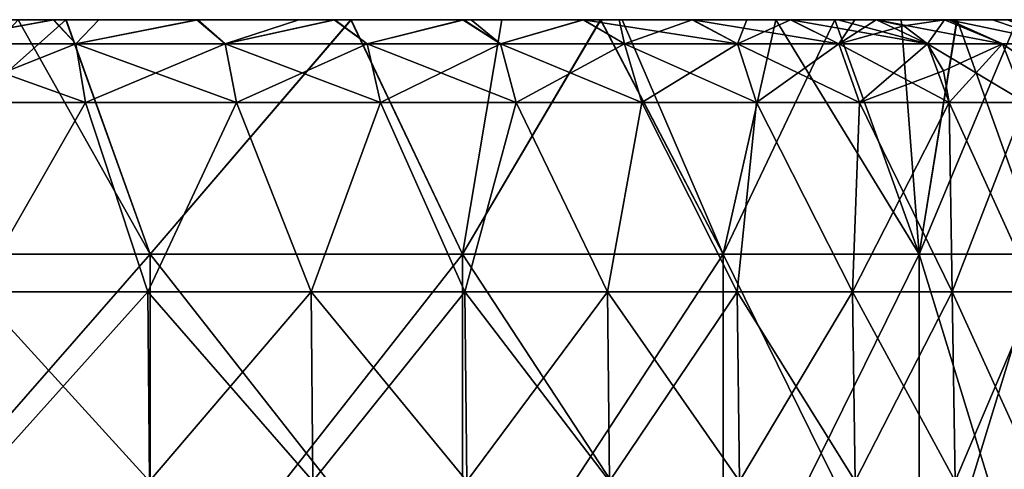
# Model space of a CAD drawing. Extents: x -65 to 803, y -691 to 80.
# Tile 151 of 256: x 14 to 37, y 69 to 80. Entities that reach past the tile are written whole.
import ezdxf

# ---------------------------------------------------------------- set-up
doc = ezdxf.new("R2010")
doc.units = 0
doc.header["$LTSCALE"] = 101.851852
for name, color, linetype in [('596', 7, 'CONTINUOUS'), ('598', 7, 'CONTINUOUS'), ('600', 7, 'CONTINUOUS'), ('601', 7, 'CONTINUOUS'), ('602', 7, 'CONTINUOUS'), ('603', 7, 'CONTINUOUS'), ('604', 7, 'CONTINUOUS'), ('605', 7, 'CONTINUOUS'), ('613', 7, 'CONTINUOUS')]:
    doc.layers.add(name, color=color, linetype=linetype)

msp = doc.modelspace()

# ---------------------------------------------------------------- linework, layer by layer
at = {"layer": '596', "linetype": 'CONTINUOUS'}
for points in [[(4.648, 80, -20.161), (9.216, 80, -10.737), (13.943, 80, -20.161), (4.648, 80, -20.161)], [(4.648, 80, -20.161), (13.943, 80, -20.161), (8.377, 80, -29.585), (4.648, 80, -20.161)], [(7.611, 80, -38.25), (8.377, 80, -29.585), (14.924, 80, -36.032), (7.611, 80, -38.25)], [(8.377, 80, -29.585), (13.943, 80, -20.161), (16.753, 80, -29.585), (8.377, 80, -29.585)], [(8.377, 80, -29.585), (16.753, 80, -29.585), (14.924, 80, -36.032), (8.377, 80, -29.585)], [(8.571, 80, 17.535), (9.333, 80, 26.959), (17.143, 80, 17.535), (8.571, 80, 17.535)], [(8.571, 80, 17.535), (17.143, 80, 17.535), (9.347, 80, 8.111), (8.571, 80, 17.535)], [(9.216, 80, -10.737), (12.913, 80, -1.313), (18.432, 80, -10.737), (9.216, 80, -10.737)], [(9.216, 80, -10.737), (18.432, 80, -10.737), (13.943, 80, -20.161), (9.216, 80, -10.737)], [(9.333, 80, 26.959), (13.795, 80, 36.479), (14.934, 80, 36.027), (9.333, 80, 26.959)], [(18.664, 80, 26.959), (9.333, 80, 26.959), (14.934, 80, 36.027), (18.664, 80, 26.959)], [(9.333, 80, 26.959), (18.664, 80, 26.959), (17.143, 80, 17.535), (9.333, 80, 26.959)], [(9.347, 80, 8.111), (17.143, 80, 17.535), (18.694, 80, 8.111), (9.347, 80, 8.111)], [(9.347, 80, 8.111), (18.694, 80, 8.111), (12.913, 80, -1.313), (9.347, 80, 8.111)], [(12.913, 80, -1.313), (18.694, 80, 8.111), (21.522, 80, -1.313), (12.913, 80, -1.313)], [(12.913, 80, -1.313), (21.522, 80, -1.313), (18.432, 80, -10.737), (12.913, 80, -1.313)], [(13.943, 80, -20.161), (18.432, 80, -10.737), (23.238, 80, -20.161), (13.943, 80, -20.161)], [(13.943, 80, -20.161), (23.238, 80, -20.161), (16.753, 80, -29.585), (13.943, 80, -20.161)], [(14.924, 80, -36.032), (16.753, 80, -29.585), (21.675, 80, -32.422), (14.924, 80, -36.032)], [(21.681, 80, 32.418), (18.664, 80, 26.959), (14.934, 80, 36.027), (21.681, 80, 32.418)], [(16.753, 80, -29.585), (23.238, 80, -20.161), (25.25, 80, -29.723), (16.753, 80, -29.585)], [(16.753, 80, -29.585), (25.25, 80, -29.723), (21.675, 80, -32.422), (16.753, 80, -29.585)], [(17.143, 80, 17.535), (18.664, 80, 26.959), (25.714, 80, 17.535), (17.143, 80, 17.535)], [(17.143, 80, 17.535), (25.714, 80, 17.535), (18.694, 80, 8.111), (17.143, 80, 17.535)], [(18.432, 80, -10.737), (21.522, 80, -1.313), (27.648, 80, -10.737), (18.432, 80, -10.737)], [(18.432, 80, -10.737), (27.648, 80, -10.737), (23.238, 80, -20.161), (18.432, 80, -10.737)], [(28.103, 80, 27.041), (18.664, 80, 26.959), (27.594, 80, 27.56), (28.103, 80, 27.041)], [(18.664, 80, 26.959), (28.103, 80, 27.041), (25.714, 80, 17.535), (18.664, 80, 26.959)], [(27.594, 80, 27.56), (18.664, 80, 26.959), (21.681, 80, 32.418), (27.594, 80, 27.56)], [(18.694, 80, 8.111), (25.714, 80, 17.535), (28.041, 80, 8.111), (18.694, 80, 8.111)], [(18.694, 80, 8.111), (28.041, 80, 8.111), (21.522, 80, -1.313), (18.694, 80, 8.111)], [(21.522, 80, -1.313), (28.041, 80, 8.111), (30.13, 80, -1.313), (21.522, 80, -1.313)], [(21.522, 80, -1.313), (30.13, 80, -1.313), (27.648, 80, -10.737), (21.522, 80, -1.313)], [(23.238, 80, -20.161), (27.648, 80, -10.737), (33.141, 80, -20.559), (23.238, 80, -20.161)], [(23.238, 80, -20.161), (33.141, 80, -20.559), (25.25, 80, -29.723), (23.238, 80, -20.161)], [(25.25, 80, -29.723), (33.141, 80, -20.559), (27.585, 80, -27.569), (25.25, 80, -29.723)], [(25.714, 80, 17.535), (28.103, 80, 27.041), (31.743, 80, 22.657), (25.714, 80, 17.535)], [(34.706, 80, 17.791), (25.714, 80, 17.535), (31.743, 80, 22.657), (34.706, 80, 17.791)], [(25.714, 80, 17.535), (34.706, 80, 17.791), (28.041, 80, 8.111), (25.714, 80, 17.535)], [(27.648, 80, -10.737), (30.13, 80, -1.313), (37.453, 80, -10.875), (27.648, 80, -10.737)], [(27.648, 80, -10.737), (37.453, 80, -10.875), (33.141, 80, -20.559), (27.648, 80, -10.737)], [(28.041, 80, 8.111), (34.706, 80, 17.791), (36.035, 80, 14.915), (28.041, 80, 8.111)], [(38.114, 80, 8.264), (28.041, 80, 8.111), (36.035, 80, 14.915), (38.114, 80, 8.264)], [(28.041, 80, 8.111), (38.114, 80, 8.264), (30.13, 80, -1.313), (28.041, 80, 8.111)], [(30.13, 80, -1.313), (38.114, 80, 8.264), (38.977, 80, -1.348), (30.13, 80, -1.313)], [(30.13, 80, -1.313), (38.977, 80, -1.348), (37.453, 80, -10.875), (30.13, 80, -1.313)], [(33.141, 80, -20.559), (37.453, 80, -10.875), (36.031, 80, -14.924), (33.141, 80, -20.559)]]:
    msp.add_3dface(points, dxfattribs=at)
at = {"layer": '598', "linetype": 'CONTINUOUS'}
for points in [[(7.611, 80, -38.25), (14.924, 80, -36.032), (8.678, 74.441, -38.022), (7.611, 80, -38.25)], [(13.795, 80, 36.479), (8.678, 74.441, 38.022), (16.921, 74.441, 35.138), (13.795, 80, 36.479)], [(14.924, 80, -36.032), (16.921, 74.441, -35.138), (8.678, 74.441, -38.022), (14.924, 80, -36.032)], [(14.934, 80, 36.027), (13.795, 80, 36.479), (16.921, 74.441, 35.138), (14.934, 80, 36.027)], [(14.924, 80, -36.032), (21.675, 80, -32.422), (16.921, 74.441, -35.138), (14.924, 80, -36.032)], [(21.681, 80, 32.418), (14.934, 80, 36.027), (16.921, 74.441, 35.138), (21.681, 80, 32.418)], [(21.681, 80, 32.418), (16.921, 74.441, 35.138), (24.316, 74.441, 30.491), (21.681, 80, 32.418)], [(21.675, 80, -32.422), (24.316, 74.441, -30.491), (16.921, 74.441, -35.138), (21.675, 80, -32.422)], [(21.675, 80, -32.422), (25.25, 80, -29.723), (24.316, 74.441, -30.491), (21.675, 80, -32.422)], [(27.594, 80, 27.56), (21.681, 80, 32.418), (24.316, 74.441, 30.491), (27.594, 80, 27.56)], [(27.594, 80, 27.56), (24.316, 74.441, 30.491), (30.491, 74.441, 24.316), (27.594, 80, 27.56)], [(25.25, 80, -29.723), (27.585, 80, -27.569), (24.316, 74.441, -30.491), (25.25, 80, -29.723)], [(27.585, 80, -27.569), (30.491, 74.441, -24.316), (24.316, 74.441, -30.491), (27.585, 80, -27.569)], [(27.585, 80, -27.569), (33.141, 80, -20.559), (30.491, 74.441, -24.316), (27.585, 80, -27.569)], [(28.103, 80, 27.041), (27.594, 80, 27.56), (30.491, 74.441, 24.316), (28.103, 80, 27.041)], [(31.743, 80, 22.657), (28.103, 80, 27.041), (30.491, 74.441, 24.316), (31.743, 80, 22.657)], [(31.743, 80, 22.657), (30.491, 74.441, 24.316), (35.138, 74.441, 16.921), (31.743, 80, 22.657)], [(33.141, 80, -20.559), (35.138, 74.441, -16.921), (30.491, 74.441, -24.316), (33.141, 80, -20.559)], [(34.706, 80, 17.791), (31.743, 80, 22.657), (35.138, 74.441, 16.921), (34.706, 80, 17.791)], [(33.141, 80, -20.559), (36.031, 80, -14.924), (35.138, 74.441, -16.921), (33.141, 80, -20.559)], [(36.035, 80, 14.915), (34.706, 80, 17.791), (35.138, 74.441, 16.921), (36.035, 80, 14.915)], [(36.035, 80, 14.915), (35.138, 74.441, 16.921), (38.022, 74.441, 8.678), (36.035, 80, 14.915)], [(36.031, 80, -14.924), (37.453, 80, -10.875), (35.138, 74.441, -16.921), (36.031, 80, -14.924)], [(37.453, 80, -10.875), (38.022, 74.441, -8.678), (35.138, 74.441, -16.921), (37.453, 80, -10.875)], [(38.114, 80, 8.264), (36.035, 80, 14.915), (38.022, 74.441, 8.678), (38.114, 80, 8.264)], [(8.678, 65.017, 38.022), (16.921, 65.017, 35.138), (8.678, 74.441, 38.022), (8.678, 65.017, 38.022)], [(8.678, 74.441, 38.022), (16.921, 65.017, 35.138), (16.921, 74.441, 35.138), (8.678, 74.441, 38.022)], [(16.921, 65.017, -35.138), (8.678, 65.017, -38.022), (16.921, 74.441, -35.138), (16.921, 65.017, -35.138)], [(16.921, 74.441, -35.138), (8.678, 65.017, -38.022), (8.678, 74.441, -38.022), (16.921, 74.441, -35.138)], [(16.921, 65.017, 35.138), (24.316, 65.017, 30.491), (16.921, 74.441, 35.138), (16.921, 65.017, 35.138)], [(16.921, 74.441, 35.138), (24.316, 65.017, 30.491), (24.316, 74.441, 30.491), (16.921, 74.441, 35.138)], [(24.316, 65.017, -30.491), (16.921, 65.017, -35.138), (24.316, 74.441, -30.491), (24.316, 65.017, -30.491)], [(24.316, 74.441, -30.491), (16.921, 65.017, -35.138), (16.921, 74.441, -35.138), (24.316, 74.441, -30.491)], [(24.316, 65.017, 30.491), (30.491, 65.017, 24.316), (24.316, 74.441, 30.491), (24.316, 65.017, 30.491)], [(24.316, 74.441, 30.491), (30.491, 65.017, 24.316), (30.491, 74.441, 24.316), (24.316, 74.441, 30.491)], [(30.491, 65.017, -24.316), (24.316, 65.017, -30.491), (30.491, 74.441, -24.316), (30.491, 65.017, -24.316)], [(30.491, 74.441, -24.316), (24.316, 65.017, -30.491), (24.316, 74.441, -30.491), (30.491, 74.441, -24.316)], [(30.491, 65.017, 24.316), (35.138, 65.017, 16.921), (30.491, 74.441, 24.316), (30.491, 65.017, 24.316)], [(30.491, 74.441, 24.316), (35.138, 65.017, 16.921), (35.138, 74.441, 16.921), (30.491, 74.441, 24.316)], [(35.138, 65.017, -16.921), (30.491, 65.017, -24.316), (35.138, 74.441, -16.921), (35.138, 65.017, -16.921)], [(35.138, 74.441, -16.921), (30.491, 65.017, -24.316), (30.491, 74.441, -24.316), (35.138, 74.441, -16.921)], [(35.138, 65.017, 16.921), (38.022, 65.017, 8.678), (35.138, 74.441, 16.921), (35.138, 65.017, 16.921)], [(35.138, 74.441, 16.921), (38.022, 65.017, 8.678), (38.022, 74.441, 8.678), (35.138, 74.441, 16.921)], [(38.022, 65.017, -8.678), (35.138, 65.017, -16.921), (38.022, 74.441, -8.678), (38.022, 65.017, -8.678)], [(38.022, 74.441, -8.678), (35.138, 65.017, -16.921), (35.138, 74.441, -16.921), (38.022, 74.441, -8.678)]]:
    msp.add_3dface(points, dxfattribs=at)
at = {"layer": '600', "color": 7, "linetype": 'CONTINUOUS'}
for points in [[(14.639, 80, 36.574), (11.095, 80, 37.801), (11.494, 79.427, 39.145), (14.639, 80, 36.574)], [(15.163, 79.427, 37.875), (14.639, 80, 36.574), (11.494, 79.427, 39.145), (15.163, 79.427, 37.875)], [(18.049, 80, 35.018), (14.639, 80, 36.574), (15.163, 79.427, 37.875), (18.049, 80, 35.018)], [(18.694, 79.427, 36.262), (18.049, 80, 35.018), (15.163, 79.427, 37.875), (18.694, 79.427, 36.262)], [(21.294, 80, 33.144), (18.049, 80, 35.018), (18.694, 79.427, 36.262), (21.294, 80, 33.144)], [(22.057, 79.427, 34.321), (21.294, 80, 33.144), (18.694, 79.427, 36.262), (22.057, 79.427, 34.321)], [(24.349, 80, 30.97), (21.294, 80, 33.144), (22.057, 79.427, 34.321), (24.349, 80, 30.97)], [(25.219, 79.427, 32.069), (24.349, 80, 30.97), (22.057, 79.427, 34.321), (25.219, 79.427, 32.069)], [(27.185, 80, 28.513), (24.349, 80, 30.97), (25.219, 79.427, 32.069), (27.185, 80, 28.513)], [(28.153, 79.427, 29.526), (27.185, 80, 28.513), (25.219, 79.427, 32.069), (28.153, 79.427, 29.526)], [(29.775, 80, 25.796), (27.185, 80, 28.513), (30.833, 79.427, 26.717), (29.775, 80, 25.796)], [(30.833, 79.427, 26.717), (27.185, 80, 28.513), (28.153, 79.427, 29.526), (30.833, 79.427, 26.717)], [(32.094, 80, 22.846), (29.775, 80, 25.796), (33.232, 79.427, 23.665), (32.094, 80, 22.846)], [(33.232, 79.427, 23.665), (29.775, 80, 25.796), (30.833, 79.427, 26.717), (33.232, 79.427, 23.665)], [(33.216, 80, 21.182), (32.094, 80, 22.846), (35.331, 79.427, 20.399), (33.216, 80, 21.182)], [(35.331, 79.427, 20.399), (32.094, 80, 22.846), (33.232, 79.427, 23.665), (35.331, 79.427, 20.399)], [(34.121, 80, 19.692), (33.216, 80, 21.182), (35.331, 79.427, 20.399), (34.121, 80, 19.692)], [(34.117, 80, -19.698), (35.736, 80, -16.581), (34.773, 79.851, -20.076), (34.117, 80, -19.698)], [(35.837, 80, 16.361), (34.121, 80, 19.692), (37.111, 79.427, 16.948), (35.837, 80, 16.361)], [(37.111, 79.427, 16.948), (34.121, 80, 19.692), (35.331, 79.427, 20.399), (37.111, 79.427, 16.948)], [(34.773, 79.851, -20.076), (35.736, 80, -16.581), (35.331, 79.427, -20.399), (34.773, 79.851, -20.076)], [(35.331, 79.427, -20.399), (35.736, 80, -16.581), (37.111, 79.427, -16.948), (35.331, 79.427, -20.399)], [(35.736, 80, -16.581), (35.836, 80, -16.363), (37.111, 79.427, -16.948), (35.736, 80, -16.581)], [(35.836, 80, -16.363), (37.23, 80, -12.882), (38.553, 79.427, -13.343), (35.836, 80, -16.363)], [(37.111, 79.427, -16.948), (35.836, 80, -16.363), (38.553, 79.427, -13.343), (37.111, 79.427, -16.948)], [(36.87, 80, 13.879), (35.837, 80, 16.361), (38.553, 79.427, 13.343), (36.87, 80, 13.879)], [(38.553, 79.427, 13.343), (35.837, 80, 16.361), (37.111, 79.427, 16.948), (38.553, 79.427, 13.343)], [(37.229, 80, 12.883), (36.87, 80, 13.879), (38.553, 79.427, 13.343), (37.229, 80, 12.883)]]:
    msp.add_3dface(points, dxfattribs=at)
at = {"layer": '601', "color": 7, "linetype": 'CONTINUOUS'}
for points in [[(14.621, 80, -36.582), (11.494, 79.427, -39.145), (11.082, 80, -37.804), (14.621, 80, -36.582)], [(15.163, 79.427, -37.875), (11.494, 79.427, -39.145), (14.621, 80, -36.582), (15.163, 79.427, -37.875)], [(15.707, 80, -36.129), (15.163, 79.427, -37.875), (14.621, 80, -36.582), (15.707, 80, -36.129)], [(18.694, 79.427, -36.262), (15.163, 79.427, -37.875), (18.028, 80, -35.028), (18.694, 79.427, -36.262)], [(18.028, 80, -35.028), (15.163, 79.427, -37.875), (15.707, 80, -36.129), (18.028, 80, -35.028)], [(20.444, 80, -33.675), (18.694, 79.427, -36.262), (18.028, 80, -35.028), (20.444, 80, -33.675)], [(22.057, 79.427, -34.321), (18.694, 79.427, -36.262), (21.276, 80, -33.156), (22.057, 79.427, -34.321)], [(21.276, 80, -33.156), (18.694, 79.427, -36.262), (20.444, 80, -33.675), (21.276, 80, -33.156)], [(24.329, 80, -30.986), (22.057, 79.427, -34.321), (21.276, 80, -33.156), (24.329, 80, -30.986)], [(25.219, 79.427, -32.069), (22.057, 79.427, -34.321), (24.329, 80, -30.986), (25.219, 79.427, -32.069)], [(24.52, 80, -30.835), (25.219, 79.427, -32.069), (24.329, 80, -30.986), (24.52, 80, -30.835)], [(27.168, 80, -28.529), (25.219, 79.427, -32.069), (24.52, 80, -30.835), (27.168, 80, -28.529)], [(28.153, 79.427, -29.526), (25.219, 79.427, -32.069), (27.168, 80, -28.529), (28.153, 79.427, -29.526)], [(28.028, 80, -27.685), (28.153, 79.427, -29.526), (27.168, 80, -28.529), (28.028, 80, -27.685)], [(29.762, 80, -25.811), (28.153, 79.427, -29.526), (28.028, 80, -27.685), (29.762, 80, -25.811)], [(30.833, 79.427, -26.717), (28.153, 79.427, -29.526), (29.762, 80, -25.811), (30.833, 79.427, -26.717)], [(31.052, 80, -24.244), (30.833, 79.427, -26.717), (29.762, 80, -25.811), (31.052, 80, -24.244)], [(33.232, 79.427, -23.665), (30.833, 79.427, -26.717), (32.085, 80, -22.859), (33.232, 79.427, -23.665)], [(32.085, 80, -22.859), (30.833, 79.427, -26.717), (31.052, 80, -24.244), (32.085, 80, -22.859)], [(33.615, 80, -20.543), (33.232, 79.427, -23.665), (32.085, 80, -22.859), (33.615, 80, -20.543)], [(34.117, 80, -19.698), (34.773, 79.851, -20.076), (33.232, 79.427, -23.665), (34.117, 80, -19.698)], [(34.117, 80, -19.698), (33.232, 79.427, -23.665), (33.615, 80, -20.543), (34.117, 80, -19.698)], [(34.773, 79.851, -20.076), (35.331, 79.427, -20.399), (33.232, 79.427, -23.665), (34.773, 79.851, -20.076)]]:
    msp.add_3dface(points, dxfattribs=at)
at = {"layer": '602', "color": 7, "linetype": 'CONTINUOUS'}
for points in [[(11.494, 79.427, -39.145), (15.163, 79.427, -37.875), (11.662, 78.035, -39.718), (11.494, 79.427, -39.145)], [(11.662, 78.035, -39.718), (15.163, 79.427, -37.875), (15.385, 78.035, -38.43), (11.662, 78.035, -39.718)], [(15.163, 79.427, -37.875), (18.694, 79.427, -36.262), (15.385, 78.035, -38.43), (15.163, 79.427, -37.875)], [(15.385, 78.035, -38.43), (18.694, 79.427, -36.262), (18.968, 78.035, -36.793), (15.385, 78.035, -38.43)], [(18.694, 79.427, -36.262), (22.057, 79.427, -34.321), (18.968, 78.035, -36.793), (18.694, 79.427, -36.262)], [(18.968, 78.035, -36.793), (22.057, 79.427, -34.321), (22.38, 78.035, -34.824), (18.968, 78.035, -36.793)], [(22.057, 79.427, -34.321), (25.219, 79.427, -32.069), (22.38, 78.035, -34.824), (22.057, 79.427, -34.321)], [(22.38, 78.035, -34.824), (25.219, 79.427, -32.069), (25.589, 78.035, -32.539), (22.38, 78.035, -34.824)], [(25.219, 79.427, -32.069), (28.153, 79.427, -29.526), (25.589, 78.035, -32.539), (25.219, 79.427, -32.069)], [(25.589, 78.035, -32.539), (28.153, 79.427, -29.526), (28.566, 78.035, -29.959), (25.589, 78.035, -32.539)], [(28.153, 79.427, -29.526), (30.833, 79.427, -26.717), (28.566, 78.035, -29.959), (28.153, 79.427, -29.526)], [(28.566, 78.035, -29.959), (30.833, 79.427, -26.717), (31.284, 78.035, -27.108), (28.566, 78.035, -29.959)], [(30.833, 79.427, -26.717), (33.232, 79.427, -23.665), (31.284, 78.035, -27.108), (30.833, 79.427, -26.717)], [(31.284, 78.035, -27.108), (33.232, 79.427, -23.665), (33.719, 78.035, -24.012), (31.284, 78.035, -27.108)], [(33.232, 79.427, -23.665), (35.331, 79.427, -20.399), (33.719, 78.035, -24.012), (33.232, 79.427, -23.665)], [(33.719, 78.035, -24.012), (35.331, 79.427, -20.399), (35.709, 78.789, -20.617), (33.719, 78.035, -24.012)], [(35.849, 78.035, -20.698), (33.719, 78.035, -24.012), (35.709, 78.789, -20.617), (35.849, 78.035, -20.698)]]:
    msp.add_3dface(points, dxfattribs=at)
at = {"layer": '603', "color": 7, "linetype": 'CONTINUOUS'}
for points in [[(15.163, 79.427, 37.875), (11.494, 79.427, 39.145), (15.385, 78.035, 38.43), (15.163, 79.427, 37.875)], [(15.385, 78.035, 38.43), (11.494, 79.427, 39.145), (11.662, 78.035, 39.718), (15.385, 78.035, 38.43)], [(18.694, 79.427, 36.262), (15.163, 79.427, 37.875), (18.968, 78.035, 36.793), (18.694, 79.427, 36.262)], [(18.968, 78.035, 36.793), (15.163, 79.427, 37.875), (15.385, 78.035, 38.43), (18.968, 78.035, 36.793)], [(22.057, 79.427, 34.321), (18.694, 79.427, 36.262), (22.38, 78.035, 34.824), (22.057, 79.427, 34.321)], [(22.38, 78.035, 34.824), (18.694, 79.427, 36.262), (18.968, 78.035, 36.793), (22.38, 78.035, 34.824)], [(25.219, 79.427, 32.069), (22.057, 79.427, 34.321), (25.589, 78.035, 32.539), (25.219, 79.427, 32.069)], [(25.589, 78.035, 32.539), (22.057, 79.427, 34.321), (22.38, 78.035, 34.824), (25.589, 78.035, 32.539)], [(28.153, 79.427, 29.526), (25.219, 79.427, 32.069), (28.566, 78.035, 29.959), (28.153, 79.427, 29.526)], [(28.566, 78.035, 29.959), (25.219, 79.427, 32.069), (25.589, 78.035, 32.539), (28.566, 78.035, 29.959)], [(30.833, 79.427, 26.717), (28.153, 79.427, 29.526), (31.284, 78.035, 27.108), (30.833, 79.427, 26.717)], [(31.284, 78.035, 27.108), (28.153, 79.427, 29.526), (28.566, 78.035, 29.959), (31.284, 78.035, 27.108)], [(33.232, 79.427, 23.665), (30.833, 79.427, 26.717), (33.719, 78.035, 24.012), (33.232, 79.427, 23.665)], [(33.719, 78.035, 24.012), (30.833, 79.427, 26.717), (31.284, 78.035, 27.108), (33.719, 78.035, 24.012)], [(35.331, 79.427, 20.399), (33.232, 79.427, 23.665), (35.849, 78.035, 20.698), (35.331, 79.427, 20.399)], [(35.849, 78.035, 20.698), (33.232, 79.427, 23.665), (33.719, 78.035, 24.012), (35.849, 78.035, 20.698)], [(35.331, 79.427, -20.399), (37.111, 79.427, -16.948), (35.709, 78.789, -20.617), (35.331, 79.427, -20.399)], [(37.111, 79.427, 16.948), (35.331, 79.427, 20.399), (37.654, 78.035, 17.196), (37.111, 79.427, 16.948)], [(37.654, 78.035, 17.196), (35.331, 79.427, 20.399), (35.849, 78.035, 20.698), (37.654, 78.035, 17.196)], [(37.111, 79.427, -16.948), (35.849, 78.035, -20.698), (35.709, 78.789, -20.617), (37.111, 79.427, -16.948)], [(35.849, 78.035, -20.698), (37.111, 79.427, -16.948), (37.654, 78.035, -17.196), (35.849, 78.035, -20.698)], [(37.111, 79.427, -16.948), (38.553, 79.427, -13.343), (37.654, 78.035, -17.196), (37.111, 79.427, -16.948)], [(38.553, 79.427, 13.343), (37.111, 79.427, 16.948), (39.118, 78.035, 13.539), (38.553, 79.427, 13.343)], [(39.118, 78.035, 13.539), (37.111, 79.427, 16.948), (37.654, 78.035, 17.196), (39.118, 78.035, 13.539)]]:
    msp.add_3dface(points, dxfattribs=at)
at = {"layer": '604', "color": 7, "linetype": 'CONTINUOUS'}
for points in [[(15.385, 78.035, 38.43), (11.662, 78.035, 39.718), (12.816, 73.553, 39.444), (15.385, 78.035, 38.43)], [(15.385, 78.035, 38.43), (12.816, 73.553, 39.444), (16.869, 73.553, 37.888), (15.385, 78.035, 38.43)], [(18.968, 78.035, 36.793), (15.385, 78.035, 38.43), (16.869, 73.553, 37.888), (18.968, 78.035, 36.793)], [(18.968, 78.035, 36.793), (16.869, 73.553, 37.888), (20.737, 73.553, 35.917), (18.968, 78.035, 36.793)], [(22.38, 78.035, 34.824), (18.968, 78.035, 36.793), (20.737, 73.553, 35.917), (22.38, 78.035, 34.824)], [(22.38, 78.035, 34.824), (20.737, 73.553, 35.917), (24.377, 73.553, 33.553), (22.38, 78.035, 34.824)], [(25.589, 78.035, 32.539), (22.38, 78.035, 34.824), (24.377, 73.553, 33.553), (25.589, 78.035, 32.539)], [(25.589, 78.035, 32.539), (24.377, 73.553, 33.553), (27.751, 73.553, 30.821), (25.589, 78.035, 32.539)], [(28.566, 78.035, 29.959), (25.589, 78.035, 32.539), (27.751, 73.553, 30.821), (28.566, 78.035, 29.959)], [(28.566, 78.035, 29.959), (27.751, 73.553, 30.821), (30.821, 73.553, 27.751), (28.566, 78.035, 29.959)], [(31.284, 78.035, 27.108), (28.566, 78.035, 29.959), (30.821, 73.553, 27.751), (31.284, 78.035, 27.108)], [(31.284, 78.035, 27.108), (30.821, 73.553, 27.751), (33.553, 73.553, 24.377), (31.284, 78.035, 27.108)], [(33.719, 78.035, 24.012), (31.284, 78.035, 27.108), (33.553, 73.553, 24.377), (33.719, 78.035, 24.012)], [(33.719, 78.035, 24.012), (33.553, 73.553, 24.377), (35.917, 73.553, 20.737), (33.719, 78.035, 24.012)], [(35.849, 78.035, 20.698), (33.719, 78.035, 24.012), (35.917, 73.553, 20.737), (35.849, 78.035, 20.698)], [(35.849, 78.035, -20.698), (37.654, 78.035, -17.196), (35.917, 73.553, -20.737), (35.849, 78.035, -20.698)], [(37.654, 78.035, 17.196), (35.849, 78.035, 20.698), (37.888, 73.553, 16.869), (37.654, 78.035, 17.196)], [(35.849, 78.035, 20.698), (35.917, 73.553, 20.737), (37.888, 73.553, 16.869), (35.849, 78.035, 20.698)], [(37.654, 78.035, -17.196), (37.888, 73.553, -16.869), (35.917, 73.553, -20.737), (37.654, 78.035, -17.196)], [(12.84, 69.067, 39.518), (16.901, 69.067, 37.959), (12.816, 73.553, 39.444), (12.84, 69.067, 39.518)], [(12.816, 73.553, 39.444), (16.901, 69.067, 37.959), (16.869, 73.553, 37.888), (12.816, 73.553, 39.444)], [(16.901, 69.067, 37.959), (20.776, 69.067, 35.985), (16.869, 73.553, 37.888), (16.901, 69.067, 37.959)], [(16.869, 73.553, 37.888), (20.776, 69.067, 35.985), (20.737, 73.553, 35.917), (16.869, 73.553, 37.888)], [(20.776, 69.067, 35.985), (24.423, 69.067, 33.616), (20.737, 73.553, 35.917), (20.776, 69.067, 35.985)], [(20.737, 73.553, 35.917), (24.423, 69.067, 33.616), (24.377, 73.553, 33.553), (20.737, 73.553, 35.917)], [(24.423, 69.067, 33.616), (27.804, 69.067, 30.879), (24.377, 73.553, 33.553), (24.423, 69.067, 33.616)], [(24.377, 73.553, 33.553), (27.804, 69.067, 30.879), (27.751, 73.553, 30.821), (24.377, 73.553, 33.553)], [(27.804, 69.067, 30.879), (30.879, 69.067, 27.804), (27.751, 73.553, 30.821), (27.804, 69.067, 30.879)], [(27.751, 73.553, 30.821), (30.879, 69.067, 27.804), (30.821, 73.553, 27.751), (27.751, 73.553, 30.821)], [(30.879, 69.067, 27.804), (33.616, 69.067, 24.423), (30.821, 73.553, 27.751), (30.879, 69.067, 27.804)], [(30.821, 73.553, 27.751), (33.616, 69.067, 24.423), (33.553, 73.553, 24.377), (30.821, 73.553, 27.751)], [(33.616, 69.067, 24.423), (35.985, 69.067, 20.776), (33.553, 73.553, 24.377), (33.616, 69.067, 24.423)], [(33.553, 73.553, 24.377), (35.985, 69.067, 20.776), (35.917, 73.553, 20.737), (33.553, 73.553, 24.377)], [(35.985, 69.067, 20.776), (37.959, 69.067, 16.901), (35.917, 73.553, 20.737), (35.985, 69.067, 20.776)], [(35.917, 73.553, 20.737), (37.959, 69.067, 16.901), (37.888, 73.553, 16.869), (35.917, 73.553, 20.737)], [(37.888, 73.553, -16.869), (35.985, 69.067, -20.776), (35.917, 73.553, -20.737), (37.888, 73.553, -16.869)], [(37.959, 69.067, -16.901), (35.985, 69.067, -20.776), (37.888, 73.553, -16.869), (37.959, 69.067, -16.901)]]:
    msp.add_3dface(points, dxfattribs=at)
at = {"layer": '605', "color": 7, "linetype": 'CONTINUOUS'}
for points in [[(11.662, 78.035, -39.718), (15.385, 78.035, -38.43), (12.816, 73.553, -39.444), (11.662, 78.035, -39.718)], [(15.385, 78.035, -38.43), (16.869, 73.553, -37.888), (12.816, 73.553, -39.444), (15.385, 78.035, -38.43)], [(15.385, 78.035, -38.43), (18.968, 78.035, -36.793), (16.869, 73.553, -37.888), (15.385, 78.035, -38.43)], [(18.968, 78.035, -36.793), (20.737, 73.553, -35.917), (16.869, 73.553, -37.888), (18.968, 78.035, -36.793)], [(18.968, 78.035, -36.793), (22.38, 78.035, -34.824), (20.737, 73.553, -35.917), (18.968, 78.035, -36.793)], [(22.38, 78.035, -34.824), (24.377, 73.553, -33.553), (20.737, 73.553, -35.917), (22.38, 78.035, -34.824)], [(22.38, 78.035, -34.824), (25.589, 78.035, -32.539), (24.377, 73.553, -33.553), (22.38, 78.035, -34.824)], [(25.589, 78.035, -32.539), (27.751, 73.553, -30.821), (24.377, 73.553, -33.553), (25.589, 78.035, -32.539)], [(25.589, 78.035, -32.539), (28.566, 78.035, -29.959), (27.751, 73.553, -30.821), (25.589, 78.035, -32.539)], [(28.566, 78.035, -29.959), (30.821, 73.553, -27.751), (27.751, 73.553, -30.821), (28.566, 78.035, -29.959)], [(28.566, 78.035, -29.959), (31.284, 78.035, -27.108), (30.821, 73.553, -27.751), (28.566, 78.035, -29.959)], [(31.284, 78.035, -27.108), (33.553, 73.553, -24.377), (30.821, 73.553, -27.751), (31.284, 78.035, -27.108)], [(31.284, 78.035, -27.108), (33.719, 78.035, -24.012), (33.553, 73.553, -24.377), (31.284, 78.035, -27.108)], [(33.719, 78.035, -24.012), (35.849, 78.035, -20.698), (33.553, 73.553, -24.377), (33.719, 78.035, -24.012)], [(35.849, 78.035, -20.698), (35.917, 73.553, -20.737), (33.553, 73.553, -24.377), (35.849, 78.035, -20.698)], [(16.869, 73.553, -37.888), (12.84, 69.067, -39.518), (12.816, 73.553, -39.444), (16.869, 73.553, -37.888)], [(16.901, 69.067, -37.959), (12.84, 69.067, -39.518), (16.869, 73.553, -37.888), (16.901, 69.067, -37.959)], [(20.737, 73.553, -35.917), (16.901, 69.067, -37.959), (16.869, 73.553, -37.888), (20.737, 73.553, -35.917)], [(20.776, 69.067, -35.985), (16.901, 69.067, -37.959), (20.737, 73.553, -35.917), (20.776, 69.067, -35.985)], [(24.377, 73.553, -33.553), (20.776, 69.067, -35.985), (20.737, 73.553, -35.917), (24.377, 73.553, -33.553)], [(24.423, 69.067, -33.616), (20.776, 69.067, -35.985), (24.377, 73.553, -33.553), (24.423, 69.067, -33.616)], [(27.751, 73.553, -30.821), (24.423, 69.067, -33.616), (24.377, 73.553, -33.553), (27.751, 73.553, -30.821)], [(27.804, 69.067, -30.879), (24.423, 69.067, -33.616), (27.751, 73.553, -30.821), (27.804, 69.067, -30.879)], [(30.821, 73.553, -27.751), (27.804, 69.067, -30.879), (27.751, 73.553, -30.821), (30.821, 73.553, -27.751)], [(30.879, 69.067, -27.804), (27.804, 69.067, -30.879), (30.821, 73.553, -27.751), (30.879, 69.067, -27.804)], [(33.553, 73.553, -24.377), (30.879, 69.067, -27.804), (30.821, 73.553, -27.751), (33.553, 73.553, -24.377)], [(33.616, 69.067, -24.423), (30.879, 69.067, -27.804), (33.553, 73.553, -24.377), (33.616, 69.067, -24.423)], [(35.917, 73.553, -20.737), (33.616, 69.067, -24.423), (33.553, 73.553, -24.377), (35.917, 73.553, -20.737)], [(35.917, 73.553, -20.737), (35.985, 69.067, -20.776), (33.616, 69.067, -24.423), (35.917, 73.553, -20.737)]]:
    msp.add_3dface(points, dxfattribs=at)
at = {"layer": '613', "color": 7, "linetype": 'CONTINUOUS'}
for points in [[(13.078, 80, -3.501), (9.303, 80, -1.322), (15.126, 80, 0.497), (13.078, 80, -3.501)], [(15.126, 80, 0.497), (9.303, 80, -1.322), (11.416, 80, 2.639), (15.126, 80, 0.497)], [(12.97, 80, 22.465), (9.309, 80, 24.578), (15.213, 80, 26.35), (12.97, 80, 22.465)], [(15.213, 80, 26.35), (9.309, 80, 24.578), (11.609, 80, 28.431), (15.213, 80, 26.35)], [(15.707, 80, -36.129), (11.082, 80, -37.804), (10.102, 80, -38.078), (15.707, 80, -36.129)], [(15.707, 80, -36.129), (10.102, 80, -38.078), (12.038, 80, -33.985), (15.707, 80, -36.129)], [(14.655, 80, -9.593), (10.869, 80, -7.407), (16.852, 80, -5.68), (14.655, 80, -9.593)], [(10.869, 80, -7.407), (14.655, 80, -9.593), (12.266, 80, -13.394), (10.869, 80, -7.407)], [(16.852, 80, -5.68), (10.869, 80, -7.407), (13.078, 80, -3.501), (16.852, 80, -5.68)], [(15.707, 80, -36.129), (14.621, 80, -36.582), (11.082, 80, -37.804), (15.707, 80, -36.129)], [(11.095, 80, 37.801), (14.639, 80, 36.574), (12.216, 80, 33.261), (11.095, 80, 37.801)], [(15.126, 80, 0.497), (11.416, 80, 2.639), (15.746, 80, 5.32), (15.126, 80, 0.497)], [(15.746, 80, 5.32), (11.416, 80, 2.639), (11.944, 80, 7.515), (15.746, 80, 5.32)], [(15.213, 80, 26.35), (11.609, 80, 28.431), (15.71, 80, 31.244), (15.213, 80, 26.35)], [(15.71, 80, 31.244), (11.609, 80, 28.431), (12.216, 80, 33.261), (15.71, 80, 31.244)], [(15.746, 80, 5.32), (11.944, 80, 7.515), (16.172, 80, 10.255), (15.746, 80, 5.32)], [(16.172, 80, 10.255), (11.944, 80, 7.515), (12.328, 80, 12.474), (16.172, 80, 10.255)], [(16.689, 80, -31.49), (15.707, 80, -36.129), (12.038, 80, -33.985), (16.689, 80, -31.49)], [(12.953, 80, -29.333), (16.689, 80, -31.49), (12.038, 80, -33.985), (12.953, 80, -29.333)], [(14.639, 80, 36.574), (15.71, 80, 31.244), (12.216, 80, 33.261), (14.639, 80, 36.574)], [(12.266, 80, -13.394), (14.655, 80, -9.593), (16.016, 80, -15.559), (12.266, 80, -13.394)], [(12.266, 80, -13.394), (16.016, 80, -15.559), (12.481, 80, -18.699), (12.266, 80, -13.394)], [(16.172, 80, 10.255), (12.328, 80, 12.474), (16.447, 80, 15.276), (16.172, 80, 10.255)], [(16.447, 80, 15.276), (12.328, 80, 12.474), (12.633, 80, 17.478), (16.447, 80, 15.276)], [(12.481, 80, -18.699), (16.016, 80, -15.559), (16.36, 80, -20.939), (12.481, 80, -18.699)], [(12.481, 80, -18.699), (16.36, 80, -20.939), (13.313, 80, -24.36), (12.481, 80, -18.699)], [(16.447, 80, 15.276), (12.633, 80, 17.478), (16.631, 80, 20.351), (16.447, 80, 15.276)], [(16.631, 80, 20.351), (12.633, 80, 17.478), (12.97, 80, 22.465), (16.631, 80, 20.351)], [(13.313, 80, -24.36), (17.046, 80, -26.515), (12.953, 80, -29.333), (13.313, 80, -24.36)], [(12.953, 80, -29.333), (17.046, 80, -26.515), (16.689, 80, -31.49), (12.953, 80, -29.333)], [(16.631, 80, 20.351), (12.97, 80, 22.465), (18.817, 80, 24.27), (16.631, 80, 20.351)], [(18.817, 80, 24.27), (12.97, 80, 22.465), (15.213, 80, 26.35), (18.817, 80, 24.27)], [(16.852, 80, -5.68), (13.078, 80, -3.501), (18.836, 80, -1.645), (16.852, 80, -5.68)], [(18.836, 80, -1.645), (13.078, 80, -3.501), (15.126, 80, 0.497), (18.836, 80, -1.645)], [(13.313, 80, -24.36), (16.36, 80, -20.939), (17.046, 80, -26.515), (13.313, 80, -24.36)], [(14.639, 80, 36.574), (18.049, 80, 35.018), (15.71, 80, 31.244), (14.639, 80, 36.574)], [(18.442, 80, -11.779), (14.655, 80, -9.593), (20.627, 80, -7.86), (18.442, 80, -11.779)], [(14.655, 80, -9.593), (18.442, 80, -11.779), (16.016, 80, -15.559), (14.655, 80, -9.593)], [(20.627, 80, -7.86), (14.655, 80, -9.593), (16.852, 80, -5.68), (20.627, 80, -7.86)], [(18.836, 80, -1.645), (15.126, 80, 0.497), (19.549, 80, 3.124), (18.836, 80, -1.645)], [(19.549, 80, 3.124), (15.126, 80, 0.497), (15.746, 80, 5.32), (19.549, 80, 3.124)], [(18.817, 80, 24.27), (15.213, 80, 26.35), (19.203, 80, 29.227), (18.817, 80, 24.27)], [(19.203, 80, 29.227), (15.213, 80, 26.35), (15.71, 80, 31.244), (19.203, 80, 29.227)], [(20.444, 80, -33.675), (18.028, 80, -35.028), (15.707, 80, -36.129), (20.444, 80, -33.675)], [(20.444, 80, -33.675), (15.707, 80, -36.129), (16.689, 80, -31.49), (20.444, 80, -33.675)], [(18.049, 80, 35.018), (21.294, 80, 33.144), (15.71, 80, 31.244), (18.049, 80, 35.018)], [(21.294, 80, 33.144), (19.203, 80, 29.227), (15.71, 80, 31.244), (21.294, 80, 33.144)], [(19.549, 80, 3.124), (15.746, 80, 5.32), (20.016, 80, 8.035), (19.549, 80, 3.124)], [(20.016, 80, 8.035), (15.746, 80, 5.32), (16.172, 80, 10.255), (20.016, 80, 8.035)], [(16.016, 80, -15.559), (18.442, 80, -11.779), (19.766, 80, -17.724), (16.016, 80, -15.559)], [(16.016, 80, -15.559), (19.766, 80, -17.724), (16.36, 80, -20.939), (16.016, 80, -15.559)], [(20.016, 80, 8.035), (16.172, 80, 10.255), (20.262, 80, 13.074), (20.016, 80, 8.035)], [(20.262, 80, 13.074), (16.172, 80, 10.255), (16.447, 80, 15.276), (20.262, 80, 13.074)], [(16.36, 80, -20.939), (19.766, 80, -17.724), (20.24, 80, -23.178), (16.36, 80, -20.939)], [(16.36, 80, -20.939), (20.24, 80, -23.178), (17.046, 80, -26.515), (16.36, 80, -20.939)], [(20.262, 80, 13.074), (16.447, 80, 15.276), (20.292, 80, 18.237), (20.262, 80, 13.074)], [(20.292, 80, 18.237), (16.447, 80, 15.276), (16.631, 80, 20.351), (20.292, 80, 18.237)], [(20.292, 80, 18.237), (16.631, 80, 20.351), (22.421, 80, 22.189), (20.292, 80, 18.237)], [(22.421, 80, 22.189), (16.631, 80, 20.351), (18.817, 80, 24.27), (22.421, 80, 22.189)], [(20.78, 80, -28.671), (20.444, 80, -33.675), (16.689, 80, -31.49), (20.78, 80, -28.671)], [(17.046, 80, -26.515), (20.78, 80, -28.671), (16.689, 80, -31.49), (17.046, 80, -26.515)], [(20.627, 80, -7.86), (16.852, 80, -5.68), (22.545, 80, -3.787), (20.627, 80, -7.86)], [(22.545, 80, -3.787), (16.852, 80, -5.68), (18.836, 80, -1.645), (22.545, 80, -3.787)], [(17.046, 80, -26.515), (20.24, 80, -23.178), (20.78, 80, -28.671), (17.046, 80, -26.515)], [(22.228, 80, -13.965), (18.442, 80, -11.779), (24.402, 80, -10.039), (22.228, 80, -13.965)], [(18.442, 80, -11.779), (22.228, 80, -13.965), (19.766, 80, -17.724), (18.442, 80, -11.779)], [(24.402, 80, -10.039), (18.442, 80, -11.779), (20.627, 80, -7.86), (24.402, 80, -10.039)], [(22.421, 80, 22.189), (18.817, 80, 24.27), (22.697, 80, 27.21), (22.421, 80, 22.189)], [(22.697, 80, 27.21), (18.817, 80, 24.27), (19.203, 80, 29.227), (22.697, 80, 27.21)], [(22.545, 80, -3.787), (18.836, 80, -1.645), (23.351, 80, 0.929), (22.545, 80, -3.787)], [(23.351, 80, 0.929), (18.836, 80, -1.645), (19.549, 80, 3.124), (23.351, 80, 0.929)], [(21.294, 80, 33.144), (24.349, 80, 30.97), (19.203, 80, 29.227), (21.294, 80, 33.144)], [(24.349, 80, 30.97), (22.697, 80, 27.21), (19.203, 80, 29.227), (24.349, 80, 30.97)], [(23.351, 80, 0.929), (19.549, 80, 3.124), (23.861, 80, 5.816), (23.351, 80, 0.929)], [(23.861, 80, 5.816), (19.549, 80, 3.124), (20.016, 80, 8.035), (23.861, 80, 5.816)], [(19.766, 80, -17.724), (22.228, 80, -13.965), (23.515, 80, -19.889), (19.766, 80, -17.724)], [(19.766, 80, -17.724), (23.515, 80, -19.889), (20.24, 80, -23.178), (19.766, 80, -17.724)], [(23.861, 80, 5.816), (20.016, 80, 8.035), (24.076, 80, 10.872), (23.861, 80, 5.816)], [(24.076, 80, 10.872), (20.016, 80, 8.035), (20.262, 80, 13.074), (24.076, 80, 10.872)], [(20.24, 80, -23.178), (23.515, 80, -19.889), (24.119, 80, -25.418), (20.24, 80, -23.178)], [(20.24, 80, -23.178), (24.119, 80, -25.418), (20.78, 80, -28.671), (20.24, 80, -23.178)], [(24.076, 80, 10.872), (20.262, 80, 13.074), (23.953, 80, 16.124), (24.076, 80, 10.872)], [(23.953, 80, 16.124), (20.262, 80, 13.074), (20.292, 80, 18.237), (23.953, 80, 16.124)], [(23.953, 80, 16.124), (20.292, 80, 18.237), (26.024, 80, 20.108), (23.953, 80, 16.124)], [(26.024, 80, 20.108), (20.292, 80, 18.237), (22.421, 80, 22.189), (26.024, 80, 20.108)], [(24.52, 80, -30.835), (21.276, 80, -33.156), (20.444, 80, -33.675), (24.52, 80, -30.835)], [(24.52, 80, -30.835), (20.444, 80, -33.675), (20.78, 80, -28.671), (24.52, 80, -30.835)], [(24.402, 80, -10.039), (20.627, 80, -7.86), (26.255, 80, -5.928), (24.402, 80, -10.039)], [(26.255, 80, -5.928), (20.627, 80, -7.86), (22.545, 80, -3.787), (26.255, 80, -5.928)], [(24.119, 80, -25.418), (24.52, 80, -30.835), (20.78, 80, -28.671), (24.119, 80, -25.418)], [(24.52, 80, -30.835), (24.329, 80, -30.986), (21.276, 80, -33.156), (24.52, 80, -30.835)], [(26.014, 80, -16.151), (22.228, 80, -13.965), (28.177, 80, -12.218), (26.014, 80, -16.151)], [(22.228, 80, -13.965), (26.014, 80, -16.151), (23.515, 80, -19.889), (22.228, 80, -13.965)], [(28.177, 80, -12.218), (22.228, 80, -13.965), (24.402, 80, -10.039), (28.177, 80, -12.218)], [(26.024, 80, 20.108), (22.421, 80, 22.189), (26.191, 80, 25.193), (26.024, 80, 20.108)], [(26.191, 80, 25.193), (22.421, 80, 22.189), (22.697, 80, 27.21), (26.191, 80, 25.193)], [(26.255, 80, -5.928), (22.545, 80, -3.787), (27.154, 80, -1.267), (26.255, 80, -5.928)], [(27.154, 80, -1.267), (22.545, 80, -3.787), (23.351, 80, 0.929), (27.154, 80, -1.267)], [(24.349, 80, 30.97), (27.185, 80, 28.513), (22.697, 80, 27.21), (24.349, 80, 30.97)], [(27.185, 80, 28.513), (26.191, 80, 25.193), (22.697, 80, 27.21), (27.185, 80, 28.513)], [(27.154, 80, -1.267), (23.351, 80, 0.929), (27.705, 80, 3.596), (27.154, 80, -1.267)], [(27.705, 80, 3.596), (23.351, 80, 0.929), (23.861, 80, 5.816), (27.705, 80, 3.596)], [(23.515, 80, -19.889), (26.014, 80, -16.151), (27.265, 80, -22.054), (23.515, 80, -19.889)], [(23.515, 80, -19.889), (27.265, 80, -22.054), (24.119, 80, -25.418), (23.515, 80, -19.889)], [(27.705, 80, 3.596), (23.861, 80, 5.816), (27.89, 80, 8.67), (27.705, 80, 3.596)], [(27.89, 80, 8.67), (23.861, 80, 5.816), (24.076, 80, 10.872), (27.89, 80, 8.67)], [(27.614, 80, 14.01), (24.076, 80, 10.872), (23.953, 80, 16.124), (27.614, 80, 14.01)], [(27.614, 80, 14.01), (23.953, 80, 16.124), (29.628, 80, 18.028), (27.614, 80, 14.01)], [(29.628, 80, 18.028), (23.953, 80, 16.124), (26.024, 80, 20.108), (29.628, 80, 18.028)], [(27.89, 80, 8.67), (24.076, 80, 10.872), (27.614, 80, 14.01), (27.89, 80, 8.67)], [(28.028, 80, -27.685), (24.52, 80, -30.835), (24.119, 80, -25.418), (28.028, 80, -27.685)], [(27.265, 80, -22.054), (28.028, 80, -27.685), (24.119, 80, -25.418), (27.265, 80, -22.054)], [(28.177, 80, -12.218), (24.402, 80, -10.039), (29.965, 80, -8.07), (28.177, 80, -12.218)], [(29.965, 80, -8.07), (24.402, 80, -10.039), (26.255, 80, -5.928), (29.965, 80, -8.07)], [(28.028, 80, -27.685), (27.168, 80, -28.529), (24.52, 80, -30.835), (28.028, 80, -27.685)], [(29.801, 80, -18.337), (26.014, 80, -16.151), (31.951, 80, -14.398), (29.801, 80, -18.337)], [(26.014, 80, -16.151), (29.801, 80, -18.337), (27.265, 80, -22.054), (26.014, 80, -16.151)], [(31.951, 80, -14.398), (26.014, 80, -16.151), (28.177, 80, -12.218), (31.951, 80, -14.398)], [(29.628, 80, 18.028), (26.024, 80, 20.108), (29.684, 80, 23.176), (29.628, 80, 18.028)], [(29.684, 80, 23.176), (26.024, 80, 20.108), (26.191, 80, 25.193), (29.684, 80, 23.176)], [(27.185, 80, 28.513), (29.775, 80, 25.796), (26.191, 80, 25.193), (27.185, 80, 28.513)], [(29.775, 80, 25.796), (29.684, 80, 23.176), (26.191, 80, 25.193), (29.775, 80, 25.796)], [(29.965, 80, -8.07), (26.255, 80, -5.928), (30.956, 80, -3.462), (29.965, 80, -8.07)], [(30.956, 80, -3.462), (26.255, 80, -5.928), (27.154, 80, -1.267), (30.956, 80, -3.462)], [(30.956, 80, -3.462), (27.154, 80, -1.267), (31.549, 80, 1.377), (30.956, 80, -3.462)], [(31.549, 80, 1.377), (27.154, 80, -1.267), (27.705, 80, 3.596), (31.549, 80, 1.377)], [(31.052, 80, -24.244), (28.028, 80, -27.685), (27.265, 80, -22.054), (31.052, 80, -24.244)], [(29.801, 80, -18.337), (31.052, 80, -24.244), (27.265, 80, -22.054), (29.801, 80, -18.337)], [(31.275, 80, 11.896), (27.89, 80, 8.67), (27.614, 80, 14.01), (31.275, 80, 11.896)], [(31.275, 80, 11.896), (27.614, 80, 14.01), (33.232, 80, 15.947), (31.275, 80, 11.896)], [(33.232, 80, 15.947), (27.614, 80, 14.01), (29.628, 80, 18.028), (33.232, 80, 15.947)], [(31.549, 80, 1.377), (27.705, 80, 3.596), (31.704, 80, 6.468), (31.549, 80, 1.377)], [(31.704, 80, 6.468), (27.705, 80, 3.596), (27.89, 80, 8.67), (31.704, 80, 6.468)], [(31.704, 80, 6.468), (27.89, 80, 8.67), (31.275, 80, 11.896), (31.704, 80, 6.468)], [(31.052, 80, -24.244), (29.762, 80, -25.811), (28.028, 80, -27.685), (31.052, 80, -24.244)], [(31.951, 80, -14.398), (28.177, 80, -12.218), (33.675, 80, -10.212), (31.951, 80, -14.398)], [(33.675, 80, -10.212), (28.177, 80, -12.218), (29.965, 80, -8.07), (33.675, 80, -10.212)], [(33.216, 80, 21.182), (34.121, 80, 19.692), (29.628, 80, 18.028), (33.216, 80, 21.182)], [(33.216, 80, 21.182), (29.628, 80, 18.028), (29.684, 80, 23.176), (33.216, 80, 21.182)], [(34.121, 80, 19.692), (33.232, 80, 15.947), (29.628, 80, 18.028), (34.121, 80, 19.692)], [(29.775, 80, 25.796), (32.094, 80, 22.846), (29.684, 80, 23.176), (29.775, 80, 25.796)], [(32.094, 80, 22.846), (33.216, 80, 21.182), (29.684, 80, 23.176), (32.094, 80, 22.846)], [(35.736, 80, -16.581), (33.615, 80, -20.543), (29.801, 80, -18.337), (35.736, 80, -16.581)], [(35.736, 80, -16.581), (29.801, 80, -18.337), (31.951, 80, -14.398), (35.736, 80, -16.581)], [(33.615, 80, -20.543), (31.052, 80, -24.244), (29.801, 80, -18.337), (33.615, 80, -20.543)], [(33.675, 80, -10.212), (29.965, 80, -8.07), (34.759, 80, -5.657), (33.675, 80, -10.212)], [(34.759, 80, -5.657), (29.965, 80, -8.07), (30.956, 80, -3.462), (34.759, 80, -5.657)], [(34.759, 80, -5.657), (30.956, 80, -3.462), (35.393, 80, -0.843), (34.759, 80, -5.657)], [(35.393, 80, -0.843), (30.956, 80, -3.462), (31.549, 80, 1.377), (35.393, 80, -0.843)], [(33.615, 80, -20.543), (32.085, 80, -22.859), (31.052, 80, -24.244), (33.615, 80, -20.543)], [(36.87, 80, 13.879), (34.936, 80, 9.783), (31.275, 80, 11.896), (36.87, 80, 13.879)], [(36.87, 80, 13.879), (31.275, 80, 11.896), (33.232, 80, 15.947), (36.87, 80, 13.879)], [(34.936, 80, 9.783), (31.704, 80, 6.468), (31.275, 80, 11.896), (34.936, 80, 9.783)], [(35.393, 80, -0.843), (31.549, 80, 1.377), (35.518, 80, 4.266), (35.393, 80, -0.843)], [(35.518, 80, 4.266), (31.549, 80, 1.377), (31.704, 80, 6.468), (35.518, 80, 4.266)], [(35.518, 80, 4.266), (31.704, 80, 6.468), (34.936, 80, 9.783), (35.518, 80, 4.266)], [(37.406, 80, -12.36), (37.23, 80, -12.882), (31.951, 80, -14.398), (37.406, 80, -12.36)], [(37.406, 80, -12.36), (31.951, 80, -14.398), (33.675, 80, -10.212), (37.406, 80, -12.36)], [(37.23, 80, -12.882), (35.836, 80, -16.363), (31.951, 80, -14.398), (37.23, 80, -12.882)], [(35.836, 80, -16.363), (35.736, 80, -16.581), (31.951, 80, -14.398), (35.836, 80, -16.363)], [(34.121, 80, 19.692), (35.837, 80, 16.361), (33.232, 80, 15.947), (34.121, 80, 19.692)], [(35.837, 80, 16.361), (36.87, 80, 13.879), (33.232, 80, 15.947), (35.837, 80, 16.361)], [(35.736, 80, -16.581), (34.117, 80, -19.698), (33.615, 80, -20.543), (35.736, 80, -16.581)], [(38.603, 80, -7.858), (38.286, 80, -9.283), (33.675, 80, -10.212), (38.603, 80, -7.858)], [(38.603, 80, -7.858), (33.675, 80, -10.212), (34.759, 80, -5.657), (38.603, 80, -7.858)], [(38.286, 80, -9.283), (37.406, 80, -12.36), (33.675, 80, -10.212), (38.286, 80, -9.283)], [(39.276, 80, -3.065), (38.995, 80, -5.601), (34.759, 80, -5.657), (39.276, 80, -3.065)], [(39.276, 80, -3.065), (34.759, 80, -5.657), (35.393, 80, -0.843), (39.276, 80, -3.065)], [(38.995, 80, -5.601), (38.603, 80, -7.858), (34.759, 80, -5.657), (38.995, 80, -5.601)], [(36.87, 80, 13.879), (37.229, 80, 12.883), (34.936, 80, 9.783), (36.87, 80, 13.879)], [(37.229, 80, 12.883), (38.285, 80, 9.287), (34.936, 80, 9.783), (37.229, 80, 12.883)], [(38.285, 80, 9.287), (38.64, 80, 7.679), (34.936, 80, 9.783), (38.285, 80, 9.287)], [(38.64, 80, 7.679), (35.518, 80, 4.266), (34.936, 80, 9.783), (38.64, 80, 7.679)], [(39.341, 80, 2.064), (39.351, 80, 1.875), (35.393, 80, -0.843), (39.341, 80, 2.064)], [(39.341, 80, 2.064), (35.393, 80, -0.843), (35.518, 80, 4.266), (39.341, 80, 2.064)], [(39.351, 80, 1.875), (39.351, 80, -1.875), (35.393, 80, -0.843), (39.351, 80, 1.875)], [(39.351, 80, -1.875), (39.276, 80, -3.065), (35.393, 80, -0.843), (39.351, 80, -1.875)], [(38.64, 80, 7.679), (38.994, 80, 5.607), (35.518, 80, 4.266), (38.64, 80, 7.679)], [(38.994, 80, 5.607), (39.341, 80, 2.064), (35.518, 80, 4.266), (38.994, 80, 5.607)]]:
    msp.add_3dface(points, dxfattribs=at)

doc.saveas('drawing.dxf')
